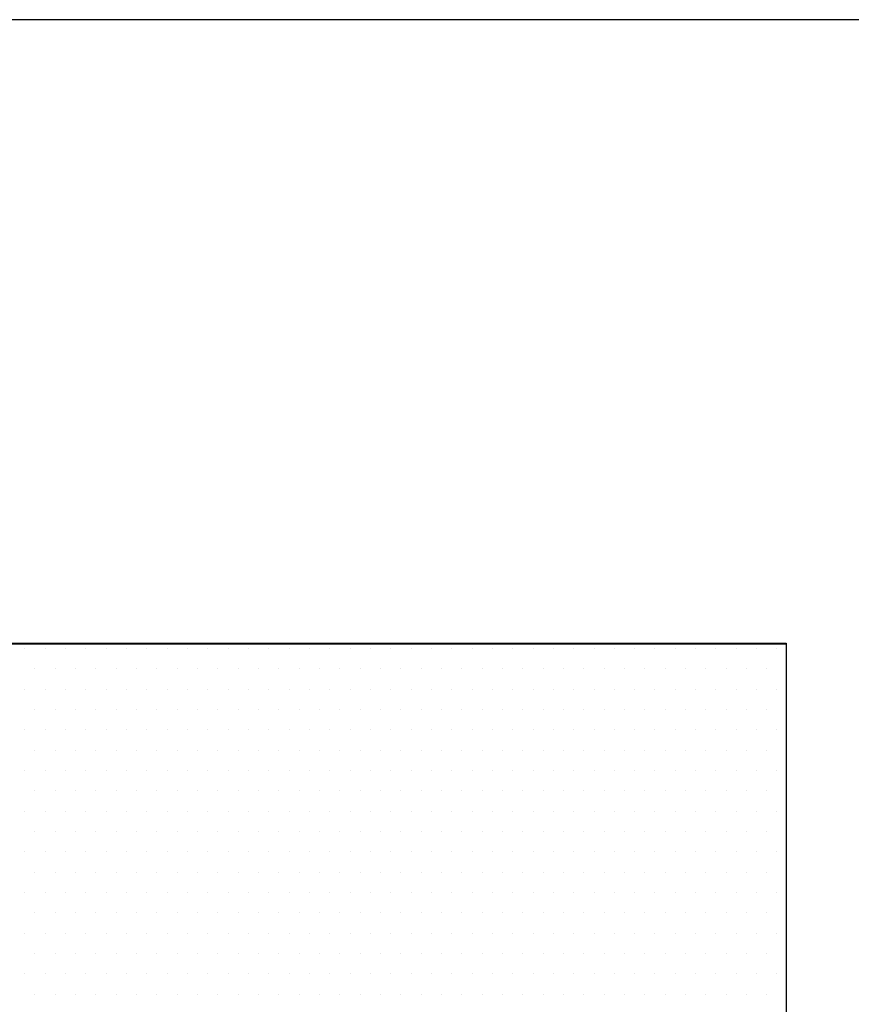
# Model space of a CAD drawing. Extents: x -71 to 52, y -13 to 68.
# Tile 77 of 81: x 39.055 to 39.217, y 53.848 to 54.039. Entities that reach past the tile are written whole.
import ezdxf

# ---------------------------------------------------------------- set-up
doc = ezdxf.new("R2010")
doc.units = 0
doc.header["$LTSCALE"] = 1.21
doc.header["$MEASUREMENT"] = 0
doc.layers.get('0').update_dxf_attribs({"linetype": 'CONTINUOUS'})
for name, color, linetype in [('DIECUT', 161, 'CONTINUOUS'), ('parker', 40, 'CONTINUOUS'), ('YELLOW', 2, 'CONTINUOUS')]:
    doc.layers.add(name, color=color, linetype=linetype)

# ---------------------------------------------------------------- blocks, each defined once
blk = doc.blocks.new('*X5')
at = {"color": 0}
for p, q in [((10.0875, 1.4625), (10.0875, 1.4625)), ((10.09688, 1.4625), (10.09688, 1.4625)), ((10.10625, 1.4625), (10.10625, 1.4625)), ((10.11563, 1.4625), (10.11563, 1.4625)), ((10.125, 1.4625), (10.125, 1.4625)), ((10.13438, 1.4625), (10.13438, 1.4625)), ((10.14375, 1.4625), (10.14375, 1.4625)), ((10.15313, 1.4625), (10.15313, 1.4625)), ((10.1625, 1.4625), (10.1625, 1.4625)), ((10.17188, 1.4625), (10.17188, 1.4625)), ((10.18125, 1.4625), (10.18125, 1.4625)), ((10.19063, 1.4625), (10.19063, 1.4625)), ((10.2, 1.4625), (10.2, 1.4625)), ((10.20938, 1.4625), (10.20938, 1.4625)), ((10.21875, 1.4625), (10.21875, 1.4625)), ((10.22813, 1.4625), (10.22813, 1.4625)), ((10.2375, 1.4625), (10.2375, 1.4625)), ((10.24688, 1.4625), (10.24688, 1.4625)), ((10.25625, 1.4625), (10.25625, 1.4625)), ((10.26563, 1.4625), (10.26563, 1.4625)), ((10.275, 1.4625), (10.275, 1.4625)), ((10.28438, 1.4625), (10.28438, 1.4625)), ((10.29375, 1.4625), (10.29375, 1.4625)), ((10.30313, 1.4625), (10.30313, 1.4625)), ((10.3125, 1.4625), (10.3125, 1.4625)), ((10.32188, 1.4625), (10.32188, 1.4625)), ((10.33125, 1.4625), (10.33125, 1.4625)), ((10.34063, 1.4625), (10.34063, 1.4625)), ((10.35, 1.4625), (10.35, 1.4625)), ((10.35938, 1.4625), (10.35938, 1.4625)), ((10.36875, 1.4625), (10.36875, 1.4625)), ((10.37813, 1.4625), (10.37813, 1.4625)), ((10.3875, 1.4625), (10.3875, 1.4625)), ((10.39688, 1.4625), (10.39688, 1.4625)), ((10.40625, 1.4625), (10.40625, 1.4625)), ((10.41563, 1.4625), (10.41563, 1.4625)), ((10.425, 1.4625), (10.425, 1.4625)), ((10.43438, 1.4625), (10.43438, 1.4625)), ((10.09219, 1.45312), (10.09219, 1.45312)), ((10.10156, 1.45312), (10.10156, 1.45312)), ((10.11094, 1.45312), (10.11094, 1.45312)), ((10.12031, 1.45312), (10.12031, 1.45312)), ((10.12969, 1.45312), (10.12969, 1.45312)), ((10.13906, 1.45312), (10.13906, 1.45312)), ((10.14844, 1.45312), (10.14844, 1.45312)), ((10.15781, 1.45312), (10.15781, 1.45312)), ((10.16719, 1.45312), (10.16719, 1.45312)), ((10.17656, 1.45312), (10.17656, 1.45312)), ((10.18594, 1.45312), (10.18594, 1.45312)), ((10.19531, 1.45312), (10.19531, 1.45312)), ((10.20469, 1.45312), (10.20469, 1.45312)), ((10.21406, 1.45312), (10.21406, 1.45312)), ((10.22344, 1.45312), (10.22344, 1.45312)), ((10.23281, 1.45312), (10.23281, 1.45312)), ((10.24219, 1.45312), (10.24219, 1.45312)), ((10.25156, 1.45312), (10.25156, 1.45312)), ((10.26094, 1.45312), (10.26094, 1.45312)), ((10.27031, 1.45312), (10.27031, 1.45312)), ((10.27969, 1.45312), (10.27969, 1.45312)), ((10.28906, 1.45312), (10.28906, 1.45312)), ((10.29844, 1.45312), (10.29844, 1.45312)), ((10.30781, 1.45312), (10.30781, 1.45312)), ((10.31719, 1.45312), (10.31719, 1.45312)), ((10.32656, 1.45312), (10.32656, 1.45312)), ((10.33594, 1.45312), (10.33594, 1.45312)), ((10.34531, 1.45312), (10.34531, 1.45312)), ((10.35469, 1.45312), (10.35469, 1.45312)), ((10.36406, 1.45312), (10.36406, 1.45312)), ((10.37344, 1.45312), (10.37344, 1.45312)), ((10.38281, 1.45312), (10.38281, 1.45312)), ((10.39219, 1.45312), (10.39219, 1.45312)), ((10.40156, 1.45312), (10.40156, 1.45312)), ((10.41094, 1.45312), (10.41094, 1.45312)), ((10.42031, 1.45312), (10.42031, 1.45312)), ((10.42969, 1.45312), (10.42969, 1.45312)), ((10.0875, 1.44375), (10.0875, 1.44375)), ((10.09688, 1.44375), (10.09688, 1.44375)), ((10.10625, 1.44375), (10.10625, 1.44375)), ((10.11563, 1.44375), (10.11563, 1.44375)), ((10.125, 1.44375), (10.125, 1.44375)), ((10.13438, 1.44375), (10.13438, 1.44375)), ((10.14375, 1.44375), (10.14375, 1.44375)), ((10.15313, 1.44375), (10.15313, 1.44375)), ((10.1625, 1.44375), (10.1625, 1.44375)), ((10.17188, 1.44375), (10.17188, 1.44375)), ((10.18125, 1.44375), (10.18125, 1.44375)), ((10.19063, 1.44375), (10.19063, 1.44375)), ((10.2, 1.44375), (10.2, 1.44375)), ((10.20938, 1.44375), (10.20938, 1.44375)), ((10.21875, 1.44375), (10.21875, 1.44375)), ((10.22813, 1.44375), (10.22813, 1.44375)), ((10.2375, 1.44375), (10.2375, 1.44375)), ((10.24688, 1.44375), (10.24688, 1.44375)), ((10.25625, 1.44375), (10.25625, 1.44375)), ((10.26563, 1.44375), (10.26563, 1.44375)), ((10.275, 1.44375), (10.275, 1.44375)), ((10.28438, 1.44375), (10.28438, 1.44375)), ((10.29375, 1.44375), (10.29375, 1.44375)), ((10.30313, 1.44375), (10.30313, 1.44375)), ((10.3125, 1.44375), (10.3125, 1.44375)), ((10.32188, 1.44375), (10.32188, 1.44375)), ((10.33125, 1.44375), (10.33125, 1.44375)), ((10.34063, 1.44375), (10.34063, 1.44375)), ((10.35, 1.44375), (10.35, 1.44375)), ((10.35938, 1.44375), (10.35938, 1.44375)), ((10.36875, 1.44375), (10.36875, 1.44375)), ((10.37813, 1.44375), (10.37813, 1.44375)), ((10.3875, 1.44375), (10.3875, 1.44375)), ((10.39688, 1.44375), (10.39688, 1.44375)), ((10.40625, 1.44375), (10.40625, 1.44375)), ((10.41563, 1.44375), (10.41563, 1.44375)), ((10.425, 1.44375), (10.425, 1.44375)), ((10.43438, 1.44375), (10.43438, 1.44375)), ((10.09219, 1.43437), (10.09219, 1.43437)), ((10.10156, 1.43437), (10.10156, 1.43437)), ((10.11094, 1.43437), (10.11094, 1.43437)), ((10.12031, 1.43437), (10.12031, 1.43437)), ((10.12969, 1.43437), (10.12969, 1.43437)), ((10.13906, 1.43437), (10.13906, 1.43437)), ((10.14844, 1.43437), (10.14844, 1.43437)), ((10.15781, 1.43437), (10.15781, 1.43437)), ((10.16719, 1.43437), (10.16719, 1.43437)), ((10.17656, 1.43437), (10.17656, 1.43437)), ((10.18594, 1.43437), (10.18594, 1.43437)), ((10.19531, 1.43437), (10.19531, 1.43437)), ((10.20469, 1.43437), (10.20469, 1.43437)), ((10.21406, 1.43437), (10.21406, 1.43437)), ((10.22344, 1.43437), (10.22344, 1.43437)), ((10.23281, 1.43437), (10.23281, 1.43437)), ((10.24219, 1.43437), (10.24219, 1.43437)), ((10.25156, 1.43437), (10.25156, 1.43437)), ((10.26094, 1.43437), (10.26094, 1.43437)), ((10.27031, 1.43437), (10.27031, 1.43437)), ((10.27969, 1.43437), (10.27969, 1.43437)), ((10.28906, 1.43437), (10.28906, 1.43437)), ((10.29844, 1.43437), (10.29844, 1.43437)), ((10.30781, 1.43437), (10.30781, 1.43437)), ((10.31719, 1.43437), (10.31719, 1.43437)), ((10.32656, 1.43437), (10.32656, 1.43437)), ((10.33594, 1.43437), (10.33594, 1.43437)), ((10.34531, 1.43437), (10.34531, 1.43437)), ((10.35469, 1.43437), (10.35469, 1.43437)), ((10.36406, 1.43437), (10.36406, 1.43437)), ((10.37344, 1.43437), (10.37344, 1.43437)), ((10.38281, 1.43437), (10.38281, 1.43437)), ((10.39219, 1.43437), (10.39219, 1.43437)), ((10.40156, 1.43437), (10.40156, 1.43437)), ((10.41094, 1.43437), (10.41094, 1.43437)), ((10.42031, 1.43437), (10.42031, 1.43437)), ((10.42969, 1.43437), (10.42969, 1.43437)), ((10.0875, 1.425), (10.0875, 1.425)), ((10.09688, 1.425), (10.09688, 1.425)), ((10.10625, 1.425), (10.10625, 1.425)), ((10.11563, 1.425), (10.11563, 1.425)), ((10.125, 1.425), (10.125, 1.425)), ((10.13438, 1.425), (10.13438, 1.425)), ((10.14375, 1.425), (10.14375, 1.425)), ((10.15313, 1.425), (10.15313, 1.425)), ((10.1625, 1.425), (10.1625, 1.425)), ((10.17188, 1.425), (10.17188, 1.425)), ((10.18125, 1.425), (10.18125, 1.425)), ((10.19063, 1.425), (10.19063, 1.425)), ((10.2, 1.425), (10.2, 1.425)), ((10.20938, 1.425), (10.20938, 1.425)), ((10.21875, 1.425), (10.21875, 1.425)), ((10.22813, 1.425), (10.22813, 1.425)), ((10.2375, 1.425), (10.2375, 1.425)), ((10.24688, 1.425), (10.24688, 1.425)), ((10.25625, 1.425), (10.25625, 1.425)), ((10.26563, 1.425), (10.26563, 1.425)), ((10.275, 1.425), (10.275, 1.425)), ((10.28438, 1.425), (10.28438, 1.425)), ((10.29375, 1.425), (10.29375, 1.425)), ((10.30313, 1.425), (10.30313, 1.425)), ((10.3125, 1.425), (10.3125, 1.425)), ((10.32188, 1.425), (10.32188, 1.425)), ((10.33125, 1.425), (10.33125, 1.425)), ((10.34063, 1.425), (10.34063, 1.425)), ((10.35, 1.425), (10.35, 1.425)), ((10.35938, 1.425), (10.35938, 1.425)), ((10.36875, 1.425), (10.36875, 1.425)), ((10.37813, 1.425), (10.37813, 1.425)), ((10.3875, 1.425), (10.3875, 1.425)), ((10.39688, 1.425), (10.39688, 1.425)), ((10.40625, 1.425), (10.40625, 1.425)), ((10.41563, 1.425), (10.41563, 1.425)), ((10.425, 1.425), (10.425, 1.425)), ((10.43438, 1.425), (10.43438, 1.425)), ((10.09219, 1.41562), (10.09219, 1.41562)), ((10.10156, 1.41562), (10.10156, 1.41562)), ((10.11094, 1.41562), (10.11094, 1.41562)), ((10.12031, 1.41562), (10.12031, 1.41562)), ((10.12969, 1.41562), (10.12969, 1.41562)), ((10.13906, 1.41562), (10.13906, 1.41562)), ((10.14844, 1.41562), (10.14844, 1.41562)), ((10.15781, 1.41562), (10.15781, 1.41562)), ((10.16719, 1.41562), (10.16719, 1.41562)), ((10.17656, 1.41562), (10.17656, 1.41562)), ((10.18594, 1.41562), (10.18594, 1.41562)), ((10.19531, 1.41562), (10.19531, 1.41562)), ((10.20469, 1.41562), (10.20469, 1.41562)), ((10.21406, 1.41562), (10.21406, 1.41562)), ((10.22344, 1.41562), (10.22344, 1.41562)), ((10.23281, 1.41562), (10.23281, 1.41562)), ((10.24219, 1.41562), (10.24219, 1.41562)), ((10.25156, 1.41562), (10.25156, 1.41562)), ((10.26094, 1.41562), (10.26094, 1.41562)), ((10.27031, 1.41562), (10.27031, 1.41562)), ((10.27969, 1.41562), (10.27969, 1.41562)), ((10.28906, 1.41562), (10.28906, 1.41562)), ((10.29844, 1.41562), (10.29844, 1.41562)), ((10.30781, 1.41562), (10.30781, 1.41562)), ((10.31719, 1.41562), (10.31719, 1.41562)), ((10.32656, 1.41562), (10.32656, 1.41562)), ((10.33594, 1.41562), (10.33594, 1.41562)), ((10.34531, 1.41562), (10.34531, 1.41562)), ((10.35469, 1.41562), (10.35469, 1.41562)), ((10.36406, 1.41562), (10.36406, 1.41562)), ((10.37344, 1.41562), (10.37344, 1.41562)), ((10.38281, 1.41562), (10.38281, 1.41562)), ((10.39219, 1.41562), (10.39219, 1.41562)), ((10.40156, 1.41562), (10.40156, 1.41562)), ((10.41094, 1.41562), (10.41094, 1.41562)), ((10.42031, 1.41562), (10.42031, 1.41562)), ((10.42969, 1.41562), (10.42969, 1.41562)), ((10.0875, 1.40625), (10.0875, 1.40625)), ((10.09688, 1.40625), (10.09688, 1.40625)), ((10.10625, 1.40625), (10.10625, 1.40625)), ((10.11563, 1.40625), (10.11563, 1.40625)), ((10.125, 1.40625), (10.125, 1.40625)), ((10.13438, 1.40625), (10.13438, 1.40625)), ((10.14375, 1.40625), (10.14375, 1.40625)), ((10.15313, 1.40625), (10.15313, 1.40625)), ((10.1625, 1.40625), (10.1625, 1.40625)), ((10.17188, 1.40625), (10.17188, 1.40625)), ((10.18125, 1.40625), (10.18125, 1.40625)), ((10.19063, 1.40625), (10.19063, 1.40625)), ((10.2, 1.40625), (10.2, 1.40625)), ((10.20938, 1.40625), (10.20938, 1.40625)), ((10.21875, 1.40625), (10.21875, 1.40625)), ((10.22813, 1.40625), (10.22813, 1.40625)), ((10.2375, 1.40625), (10.2375, 1.40625)), ((10.24688, 1.40625), (10.24688, 1.40625)), ((10.25625, 1.40625), (10.25625, 1.40625)), ((10.26563, 1.40625), (10.26563, 1.40625)), ((10.275, 1.40625), (10.275, 1.40625)), ((10.28438, 1.40625), (10.28438, 1.40625)), ((10.29375, 1.40625), (10.29375, 1.40625)), ((10.30313, 1.40625), (10.30313, 1.40625)), ((10.3125, 1.40625), (10.3125, 1.40625)), ((10.32188, 1.40625), (10.32188, 1.40625)), ((10.33125, 1.40625), (10.33125, 1.40625)), ((10.34063, 1.40625), (10.34063, 1.40625)), ((10.35, 1.40625), (10.35, 1.40625)), ((10.35938, 1.40625), (10.35938, 1.40625)), ((10.36875, 1.40625), (10.36875, 1.40625)), ((10.37813, 1.40625), (10.37813, 1.40625)), ((10.3875, 1.40625), (10.3875, 1.40625)), ((10.39688, 1.40625), (10.39688, 1.40625)), ((10.40625, 1.40625), (10.40625, 1.40625)), ((10.41563, 1.40625), (10.41563, 1.40625)), ((10.425, 1.40625), (10.425, 1.40625)), ((10.43438, 1.40625), (10.43438, 1.40625)), ((10.09219, 1.39687), (10.09219, 1.39687)), ((10.10156, 1.39687), (10.10156, 1.39687)), ((10.11094, 1.39687), (10.11094, 1.39687)), ((10.12031, 1.39687), (10.12031, 1.39687)), ((10.12969, 1.39687), (10.12969, 1.39687)), ((10.13906, 1.39687), (10.13906, 1.39687)), ((10.14844, 1.39687), (10.14844, 1.39687)), ((10.15781, 1.39687), (10.15781, 1.39687)), ((10.16719, 1.39687), (10.16719, 1.39687)), ((10.17656, 1.39687), (10.17656, 1.39687)), ((10.18594, 1.39687), (10.18594, 1.39687)), ((10.19531, 1.39687), (10.19531, 1.39687)), ((10.20469, 1.39687), (10.20469, 1.39687)), ((10.21406, 1.39687), (10.21406, 1.39687)), ((10.22344, 1.39687), (10.22344, 1.39687)), ((10.23281, 1.39687), (10.23281, 1.39687)), ((10.24219, 1.39687), (10.24219, 1.39687)), ((10.25156, 1.39687), (10.25156, 1.39687)), ((10.26094, 1.39687), (10.26094, 1.39687)), ((10.27031, 1.39687), (10.27031, 1.39687)), ((10.27969, 1.39687), (10.27969, 1.39687)), ((10.28906, 1.39687), (10.28906, 1.39687)), ((10.29844, 1.39687), (10.29844, 1.39687)), ((10.30781, 1.39687), (10.30781, 1.39687)), ((10.31719, 1.39687), (10.31719, 1.39687)), ((10.32656, 1.39687), (10.32656, 1.39687)), ((10.33594, 1.39687), (10.33594, 1.39687)), ((10.34531, 1.39687), (10.34531, 1.39687)), ((10.35469, 1.39687), (10.35469, 1.39687)), ((10.36406, 1.39687), (10.36406, 1.39687)), ((10.37344, 1.39687), (10.37344, 1.39687)), ((10.38281, 1.39687), (10.38281, 1.39687)), ((10.39219, 1.39687), (10.39219, 1.39687)), ((10.40156, 1.39687), (10.40156, 1.39687)), ((10.41094, 1.39687), (10.41094, 1.39687)), ((10.42031, 1.39687), (10.42031, 1.39687)), ((10.42969, 1.39687), (10.42969, 1.39687)), ((10.0875, 1.3875), (10.0875, 1.3875)), ((10.09688, 1.3875), (10.09688, 1.3875)), ((10.10625, 1.3875), (10.10625, 1.3875)), ((10.11563, 1.3875), (10.11563, 1.3875)), ((10.125, 1.3875), (10.125, 1.3875)), ((10.13438, 1.3875), (10.13438, 1.3875)), ((10.14375, 1.3875), (10.14375, 1.3875)), ((10.15313, 1.3875), (10.15313, 1.3875)), ((10.1625, 1.3875), (10.1625, 1.3875)), ((10.17188, 1.3875), (10.17188, 1.3875)), ((10.18125, 1.3875), (10.18125, 1.3875)), ((10.19063, 1.3875), (10.19063, 1.3875)), ((10.2, 1.3875), (10.2, 1.3875)), ((10.20938, 1.3875), (10.20938, 1.3875)), ((10.21875, 1.3875), (10.21875, 1.3875)), ((10.22813, 1.3875), (10.22813, 1.3875)), ((10.2375, 1.3875), (10.2375, 1.3875)), ((10.24688, 1.3875), (10.24688, 1.3875)), ((10.25625, 1.3875), (10.25625, 1.3875)), ((10.26563, 1.3875), (10.26563, 1.3875)), ((10.275, 1.3875), (10.275, 1.3875)), ((10.28438, 1.3875), (10.28438, 1.3875)), ((10.29375, 1.3875), (10.29375, 1.3875)), ((10.30313, 1.3875), (10.30313, 1.3875)), ((10.3125, 1.3875), (10.3125, 1.3875)), ((10.32188, 1.3875), (10.32188, 1.3875)), ((10.33125, 1.3875), (10.33125, 1.3875)), ((10.34063, 1.3875), (10.34063, 1.3875)), ((10.35, 1.3875), (10.35, 1.3875)), ((10.35938, 1.3875), (10.35938, 1.3875)), ((10.36875, 1.3875), (10.36875, 1.3875)), ((10.37813, 1.3875), (10.37813, 1.3875)), ((10.3875, 1.3875), (10.3875, 1.3875)), ((10.39688, 1.3875), (10.39688, 1.3875)), ((10.40625, 1.3875), (10.40625, 1.3875)), ((10.41563, 1.3875), (10.41563, 1.3875)), ((10.425, 1.3875), (10.425, 1.3875)), ((10.43438, 1.3875), (10.43438, 1.3875)), ((10.09219, 1.37813), (10.09219, 1.37813)), ((10.10156, 1.37813), (10.10156, 1.37813)), ((10.11094, 1.37813), (10.11094, 1.37813)), ((10.12031, 1.37813), (10.12031, 1.37813)), ((10.12969, 1.37813), (10.12969, 1.37813)), ((10.13906, 1.37813), (10.13906, 1.37813)), ((10.14844, 1.37813), (10.14844, 1.37813)), ((10.15781, 1.37813), (10.15781, 1.37813)), ((10.16719, 1.37813), (10.16719, 1.37813)), ((10.17656, 1.37813), (10.17656, 1.37813)), ((10.18594, 1.37813), (10.18594, 1.37813)), ((10.19531, 1.37813), (10.19531, 1.37813)), ((10.20469, 1.37813), (10.20469, 1.37813)), ((10.21406, 1.37813), (10.21406, 1.37813)), ((10.22344, 1.37813), (10.22344, 1.37813)), ((10.23281, 1.37813), (10.23281, 1.37813)), ((10.24219, 1.37813), (10.24219, 1.37813)), ((10.25156, 1.37813), (10.25156, 1.37813)), ((10.26094, 1.37813), (10.26094, 1.37813)), ((10.27031, 1.37813), (10.27031, 1.37813)), ((10.27969, 1.37813), (10.27969, 1.37813)), ((10.28906, 1.37813), (10.28906, 1.37813)), ((10.29844, 1.37813), (10.29844, 1.37813)), ((10.30781, 1.37813), (10.30781, 1.37813)), ((10.31719, 1.37813), (10.31719, 1.37813)), ((10.32656, 1.37813), (10.32656, 1.37813)), ((10.33594, 1.37813), (10.33594, 1.37813)), ((10.34531, 1.37813), (10.34531, 1.37813)), ((10.35469, 1.37813), (10.35469, 1.37813)), ((10.36406, 1.37813), (10.36406, 1.37813)), ((10.37344, 1.37813), (10.37344, 1.37813)), ((10.38281, 1.37813), (10.38281, 1.37813)), ((10.39219, 1.37813), (10.39219, 1.37813)), ((10.40156, 1.37813), (10.40156, 1.37813)), ((10.41094, 1.37813), (10.41094, 1.37813)), ((10.42031, 1.37813), (10.42031, 1.37813)), ((10.42969, 1.37813), (10.42969, 1.37813)), ((10.0875, 1.36875), (10.0875, 1.36875)), ((10.09688, 1.36875), (10.09688, 1.36875)), ((10.10625, 1.36875), (10.10625, 1.36875)), ((10.11563, 1.36875), (10.11563, 1.36875)), ((10.125, 1.36875), (10.125, 1.36875)), ((10.13438, 1.36875), (10.13438, 1.36875)), ((10.14375, 1.36875), (10.14375, 1.36875)), ((10.15313, 1.36875), (10.15313, 1.36875)), ((10.1625, 1.36875), (10.1625, 1.36875)), ((10.17188, 1.36875), (10.17188, 1.36875)), ((10.18125, 1.36875), (10.18125, 1.36875)), ((10.19063, 1.36875), (10.19063, 1.36875)), ((10.2, 1.36875), (10.2, 1.36875)), ((10.20938, 1.36875), (10.20938, 1.36875)), ((10.21875, 1.36875), (10.21875, 1.36875)), ((10.22813, 1.36875), (10.22813, 1.36875)), ((10.2375, 1.36875), (10.2375, 1.36875)), ((10.24688, 1.36875), (10.24688, 1.36875)), ((10.25625, 1.36875), (10.25625, 1.36875)), ((10.26563, 1.36875), (10.26563, 1.36875)), ((10.275, 1.36875), (10.275, 1.36875)), ((10.28438, 1.36875), (10.28438, 1.36875)), ((10.29375, 1.36875), (10.29375, 1.36875)), ((10.30313, 1.36875), (10.30313, 1.36875)), ((10.3125, 1.36875), (10.3125, 1.36875)), ((10.32188, 1.36875), (10.32188, 1.36875)), ((10.33125, 1.36875), (10.33125, 1.36875)), ((10.34063, 1.36875), (10.34063, 1.36875)), ((10.35, 1.36875), (10.35, 1.36875)), ((10.35938, 1.36875), (10.35938, 1.36875)), ((10.36875, 1.36875), (10.36875, 1.36875)), ((10.37813, 1.36875), (10.37813, 1.36875)), ((10.3875, 1.36875), (10.3875, 1.36875)), ((10.39688, 1.36875), (10.39688, 1.36875)), ((10.40625, 1.36875), (10.40625, 1.36875)), ((10.41563, 1.36875), (10.41563, 1.36875)), ((10.425, 1.36875), (10.425, 1.36875)), ((10.43438, 1.36875), (10.43438, 1.36875)), ((10.09219, 1.35938), (10.09219, 1.35938)), ((10.10156, 1.35938), (10.10156, 1.35938)), ((10.11094, 1.35938), (10.11094, 1.35938)), ((10.12031, 1.35938), (10.12031, 1.35938)), ((10.12969, 1.35938), (10.12969, 1.35938)), ((10.13906, 1.35938), (10.13906, 1.35938)), ((10.14844, 1.35938), (10.14844, 1.35938)), ((10.15781, 1.35938), (10.15781, 1.35938)), ((10.16719, 1.35938), (10.16719, 1.35938)), ((10.17656, 1.35938), (10.17656, 1.35938)), ((10.18594, 1.35938), (10.18594, 1.35938)), ((10.19531, 1.35938), (10.19531, 1.35938)), ((10.20469, 1.35938), (10.20469, 1.35938)), ((10.21406, 1.35938), (10.21406, 1.35938)), ((10.22344, 1.35938), (10.22344, 1.35938)), ((10.23281, 1.35938), (10.23281, 1.35938)), ((10.24219, 1.35938), (10.24219, 1.35938)), ((10.25156, 1.35938), (10.25156, 1.35938)), ((10.26094, 1.35938), (10.26094, 1.35938)), ((10.27031, 1.35938), (10.27031, 1.35938)), ((10.27969, 1.35938), (10.27969, 1.35938)), ((10.28906, 1.35938), (10.28906, 1.35938)), ((10.29844, 1.35938), (10.29844, 1.35938)), ((10.30781, 1.35938), (10.30781, 1.35938)), ((10.31719, 1.35938), (10.31719, 1.35938)), ((10.32656, 1.35938), (10.32656, 1.35938)), ((10.33594, 1.35938), (10.33594, 1.35938)), ((10.34531, 1.35938), (10.34531, 1.35938)), ((10.35469, 1.35938), (10.35469, 1.35938)), ((10.36406, 1.35938), (10.36406, 1.35938)), ((10.37344, 1.35938), (10.37344, 1.35938)), ((10.38281, 1.35938), (10.38281, 1.35938)), ((10.39219, 1.35938), (10.39219, 1.35938)), ((10.40156, 1.35938), (10.40156, 1.35938)), ((10.41094, 1.35938), (10.41094, 1.35938)), ((10.42031, 1.35938), (10.42031, 1.35938)), ((10.42969, 1.35938), (10.42969, 1.35938)), ((10.0875, 1.35), (10.0875, 1.35)), ((10.09688, 1.35), (10.09688, 1.35)), ((10.10625, 1.35), (10.10625, 1.35)), ((10.11563, 1.35), (10.11563, 1.35)), ((10.125, 1.35), (10.125, 1.35)), ((10.13438, 1.35), (10.13438, 1.35)), ((10.14375, 1.35), (10.14375, 1.35)), ((10.15313, 1.35), (10.15313, 1.35)), ((10.1625, 1.35), (10.1625, 1.35)), ((10.17188, 1.35), (10.17188, 1.35)), ((10.18125, 1.35), (10.18125, 1.35)), ((10.19063, 1.35), (10.19063, 1.35)), ((10.2, 1.35), (10.2, 1.35)), ((10.20938, 1.35), (10.20938, 1.35)), ((10.21875, 1.35), (10.21875, 1.35)), ((10.22813, 1.35), (10.22813, 1.35)), ((10.2375, 1.35), (10.2375, 1.35)), ((10.24688, 1.35), (10.24688, 1.35)), ((10.25625, 1.35), (10.25625, 1.35)), ((10.26563, 1.35), (10.26563, 1.35)), ((10.275, 1.35), (10.275, 1.35)), ((10.28438, 1.35), (10.28438, 1.35)), ((10.29375, 1.35), (10.29375, 1.35)), ((10.30313, 1.35), (10.30313, 1.35)), ((10.3125, 1.35), (10.3125, 1.35)), ((10.32188, 1.35), (10.32188, 1.35)), ((10.33125, 1.35), (10.33125, 1.35)), ((10.34063, 1.35), (10.34063, 1.35)), ((10.35, 1.35), (10.35, 1.35)), ((10.35938, 1.35), (10.35938, 1.35)), ((10.36875, 1.35), (10.36875, 1.35)), ((10.37813, 1.35), (10.37813, 1.35)), ((10.3875, 1.35), (10.3875, 1.35)), ((10.39688, 1.35), (10.39688, 1.35)), ((10.40625, 1.35), (10.40625, 1.35)), ((10.41563, 1.35), (10.41563, 1.35)), ((10.425, 1.35), (10.425, 1.35)), ((10.43438, 1.35), (10.43438, 1.35)), ((10.09219, 1.34062), (10.09219, 1.34062)), ((10.10156, 1.34062), (10.10156, 1.34062)), ((10.11094, 1.34062), (10.11094, 1.34062)), ((10.12031, 1.34062), (10.12031, 1.34062)), ((10.12969, 1.34062), (10.12969, 1.34062)), ((10.13906, 1.34062), (10.13906, 1.34062)), ((10.14844, 1.34062), (10.14844, 1.34062)), ((10.15781, 1.34062), (10.15781, 1.34062)), ((10.16719, 1.34062), (10.16719, 1.34062)), ((10.17656, 1.34062), (10.17656, 1.34062)), ((10.18594, 1.34062), (10.18594, 1.34062)), ((10.19531, 1.34062), (10.19531, 1.34062)), ((10.20469, 1.34062), (10.20469, 1.34062)), ((10.21406, 1.34062), (10.21406, 1.34062)), ((10.22344, 1.34062), (10.22344, 1.34062)), ((10.23281, 1.34062), (10.23281, 1.34062)), ((10.24219, 1.34062), (10.24219, 1.34062)), ((10.25156, 1.34062), (10.25156, 1.34062)), ((10.26094, 1.34062), (10.26094, 1.34062)), ((10.27031, 1.34062), (10.27031, 1.34062)), ((10.27969, 1.34062), (10.27969, 1.34062)), ((10.28906, 1.34062), (10.28906, 1.34062)), ((10.29844, 1.34062), (10.29844, 1.34062)), ((10.30781, 1.34062), (10.30781, 1.34062)), ((10.31719, 1.34062), (10.31719, 1.34062)), ((10.32656, 1.34062), (10.32656, 1.34062)), ((10.33594, 1.34062), (10.33594, 1.34062)), ((10.34531, 1.34062), (10.34531, 1.34062)), ((10.35469, 1.34062), (10.35469, 1.34062)), ((10.36406, 1.34062), (10.36406, 1.34062)), ((10.37344, 1.34062), (10.37344, 1.34062)), ((10.38281, 1.34062), (10.38281, 1.34062)), ((10.39219, 1.34062), (10.39219, 1.34062)), ((10.40156, 1.34062), (10.40156, 1.34062)), ((10.41094, 1.34062), (10.41094, 1.34062)), ((10.42031, 1.34062), (10.42031, 1.34062)), ((10.42969, 1.34062), (10.42969, 1.34062)), ((10.0875, 1.33125), (10.0875, 1.33125)), ((10.09688, 1.33125), (10.09688, 1.33125)), ((10.10625, 1.33125), (10.10625, 1.33125)), ((10.11563, 1.33125), (10.11563, 1.33125)), ((10.125, 1.33125), (10.125, 1.33125)), ((10.13438, 1.33125), (10.13438, 1.33125)), ((10.14375, 1.33125), (10.14375, 1.33125)), ((10.15313, 1.33125), (10.15313, 1.33125)), ((10.1625, 1.33125), (10.1625, 1.33125)), ((10.17188, 1.33125), (10.17188, 1.33125)), ((10.18125, 1.33125), (10.18125, 1.33125)), ((10.19063, 1.33125), (10.19063, 1.33125)), ((10.2, 1.33125), (10.2, 1.33125)), ((10.20938, 1.33125), (10.20938, 1.33125)), ((10.21875, 1.33125), (10.21875, 1.33125)), ((10.22813, 1.33125), (10.22813, 1.33125)), ((10.2375, 1.33125), (10.2375, 1.33125)), ((10.24688, 1.33125), (10.24688, 1.33125)), ((10.25625, 1.33125), (10.25625, 1.33125)), ((10.26563, 1.33125), (10.26563, 1.33125)), ((10.275, 1.33125), (10.275, 1.33125)), ((10.28438, 1.33125), (10.28438, 1.33125)), ((10.29375, 1.33125), (10.29375, 1.33125)), ((10.30313, 1.33125), (10.30313, 1.33125)), ((10.3125, 1.33125), (10.3125, 1.33125)), ((10.32188, 1.33125), (10.32188, 1.33125)), ((10.33125, 1.33125), (10.33125, 1.33125)), ((10.34063, 1.33125), (10.34063, 1.33125)), ((10.35, 1.33125), (10.35, 1.33125)), ((10.35938, 1.33125), (10.35938, 1.33125)), ((10.36875, 1.33125), (10.36875, 1.33125)), ((10.37813, 1.33125), (10.37813, 1.33125)), ((10.3875, 1.33125), (10.3875, 1.33125)), ((10.39688, 1.33125), (10.39688, 1.33125)), ((10.40625, 1.33125), (10.40625, 1.33125)), ((10.41563, 1.33125), (10.41563, 1.33125)), ((10.425, 1.33125), (10.425, 1.33125)), ((10.43438, 1.33125), (10.43438, 1.33125)), ((10.09219, 1.32187), (10.09219, 1.32187)), ((10.10156, 1.32187), (10.10156, 1.32187)), ((10.11094, 1.32187), (10.11094, 1.32187)), ((10.12031, 1.32187), (10.12031, 1.32187)), ((10.12969, 1.32187), (10.12969, 1.32187)), ((10.13906, 1.32187), (10.13906, 1.32187)), ((10.14844, 1.32187), (10.14844, 1.32187)), ((10.15781, 1.32187), (10.15781, 1.32187)), ((10.16719, 1.32187), (10.16719, 1.32187)), ((10.17656, 1.32187), (10.17656, 1.32187)), ((10.18594, 1.32187), (10.18594, 1.32187)), ((10.19531, 1.32187), (10.19531, 1.32187)), ((10.20469, 1.32187), (10.20469, 1.32187)), ((10.21406, 1.32187), (10.21406, 1.32187)), ((10.22344, 1.32187), (10.22344, 1.32187)), ((10.23281, 1.32187), (10.23281, 1.32187)), ((10.24219, 1.32187), (10.24219, 1.32187)), ((10.25156, 1.32187), (10.25156, 1.32187)), ((10.26094, 1.32187), (10.26094, 1.32187)), ((10.27031, 1.32187), (10.27031, 1.32187)), ((10.27969, 1.32187), (10.27969, 1.32187)), ((10.28906, 1.32187), (10.28906, 1.32187)), ((10.29844, 1.32187), (10.29844, 1.32187)), ((10.30781, 1.32187), (10.30781, 1.32187)), ((10.31719, 1.32187), (10.31719, 1.32187)), ((10.32656, 1.32187), (10.32656, 1.32187)), ((10.33594, 1.32187), (10.33594, 1.32187)), ((10.34531, 1.32187), (10.34531, 1.32187)), ((10.35469, 1.32187), (10.35469, 1.32187)), ((10.36406, 1.32187), (10.36406, 1.32187)), ((10.37344, 1.32187), (10.37344, 1.32187)), ((10.38281, 1.32187), (10.38281, 1.32187)), ((10.39219, 1.32187), (10.39219, 1.32187)), ((10.40156, 1.32187), (10.40156, 1.32187)), ((10.41094, 1.32187), (10.41094, 1.32187)), ((10.42031, 1.32187), (10.42031, 1.32187)), ((10.42969, 1.32187), (10.42969, 1.32187)), ((10.0875, 1.3125), (10.0875, 1.3125)), ((10.09688, 1.3125), (10.09688, 1.3125)), ((10.10625, 1.3125), (10.10625, 1.3125)), ((10.11563, 1.3125), (10.11563, 1.3125)), ((10.125, 1.3125), (10.125, 1.3125)), ((10.13438, 1.3125), (10.13438, 1.3125)), ((10.14375, 1.3125), (10.14375, 1.3125)), ((10.15313, 1.3125), (10.15313, 1.3125)), ((10.1625, 1.3125), (10.1625, 1.3125)), ((10.17188, 1.3125), (10.17188, 1.3125)), ((10.18125, 1.3125), (10.18125, 1.3125)), ((10.19063, 1.3125), (10.19063, 1.3125)), ((10.2, 1.3125), (10.2, 1.3125)), ((10.20938, 1.3125), (10.20938, 1.3125)), ((10.21875, 1.3125), (10.21875, 1.3125)), ((10.22813, 1.3125), (10.22813, 1.3125)), ((10.2375, 1.3125), (10.2375, 1.3125)), ((10.24688, 1.3125), (10.24688, 1.3125)), ((10.25625, 1.3125), (10.25625, 1.3125)), ((10.26563, 1.3125), (10.26563, 1.3125)), ((10.275, 1.3125), (10.275, 1.3125)), ((10.28438, 1.3125), (10.28438, 1.3125)), ((10.29375, 1.3125), (10.29375, 1.3125)), ((10.30313, 1.3125), (10.30313, 1.3125)), ((10.3125, 1.3125), (10.3125, 1.3125)), ((10.32188, 1.3125), (10.32188, 1.3125)), ((10.33125, 1.3125), (10.33125, 1.3125)), ((10.34063, 1.3125), (10.34063, 1.3125)), ((10.35, 1.3125), (10.35, 1.3125)), ((10.35938, 1.3125), (10.35938, 1.3125)), ((10.36875, 1.3125), (10.36875, 1.3125)), ((10.37813, 1.3125), (10.37813, 1.3125)), ((10.3875, 1.3125), (10.3875, 1.3125)), ((10.39688, 1.3125), (10.39688, 1.3125)), ((10.40625, 1.3125), (10.40625, 1.3125)), ((10.41563, 1.3125), (10.41563, 1.3125)), ((10.425, 1.3125), (10.425, 1.3125)), ((10.43438, 1.3125), (10.43438, 1.3125)), ((10.09219, 1.30312), (10.09219, 1.30312)), ((10.10156, 1.30312), (10.10156, 1.30312)), ((10.11094, 1.30312), (10.11094, 1.30312)), ((10.12031, 1.30312), (10.12031, 1.30312)), ((10.12969, 1.30312), (10.12969, 1.30312)), ((10.13906, 1.30312), (10.13906, 1.30312)), ((10.14844, 1.30312), (10.14844, 1.30312)), ((10.15781, 1.30312), (10.15781, 1.30312)), ((10.16719, 1.30312), (10.16719, 1.30312)), ((10.17656, 1.30312), (10.17656, 1.30312)), ((10.18594, 1.30312), (10.18594, 1.30312)), ((10.19531, 1.30312), (10.19531, 1.30312)), ((10.20469, 1.30312), (10.20469, 1.30312)), ((10.21406, 1.30312), (10.21406, 1.30312)), ((10.22344, 1.30312), (10.22344, 1.30312)), ((10.23281, 1.30312), (10.23281, 1.30312)), ((10.24219, 1.30312), (10.24219, 1.30312)), ((10.25156, 1.30312), (10.25156, 1.30312)), ((10.26094, 1.30312), (10.26094, 1.30312)), ((10.27031, 1.30312), (10.27031, 1.30312)), ((10.27969, 1.30312), (10.27969, 1.30312)), ((10.28906, 1.30312), (10.28906, 1.30312)), ((10.29844, 1.30312), (10.29844, 1.30312)), ((10.30781, 1.30312), (10.30781, 1.30312)), ((10.31719, 1.30312), (10.31719, 1.30312)), ((10.32656, 1.30312), (10.32656, 1.30312)), ((10.33594, 1.30312), (10.33594, 1.30312)), ((10.34531, 1.30312), (10.34531, 1.30312)), ((10.35469, 1.30312), (10.35469, 1.30312)), ((10.36406, 1.30312), (10.36406, 1.30312)), ((10.37344, 1.30312), (10.37344, 1.30312)), ((10.38281, 1.30312), (10.38281, 1.30312)), ((10.39219, 1.30312), (10.39219, 1.30312)), ((10.40156, 1.30312), (10.40156, 1.30312)), ((10.41094, 1.30312), (10.41094, 1.30312)), ((10.42031, 1.30312), (10.42031, 1.30312)), ((10.42969, 1.30312), (10.42969, 1.30312))]:
    blk.add_line(p, q, dxfattribs=at)

msp = doc.modelspace()

# ---------------------------------------------------------------- linework, layer by layer
at = {"layer": 'DIECUT', "flags": 128}
msp.add_lwpolyline([(39.71204, 54.03936), (38.55066, 54.03936, 0.414214), (38.50066, 53.98936), (38.50066, 53.31897, 0.414214), (38.55066, 53.26897), (39.71204, 53.26897, 0.414214), (39.76204, 53.31897), (39.76204, 53.98936, 0.414214)], format="xyb", close=True, dxfattribs=at)
msp.add_lwpolyline([(39.71204, 54.03936), (38.55066, 54.03936, 0.414214), (38.50066, 53.98936), (38.50066, 53.31897, 0.414214), (38.55066, 53.26897), (39.71204, 53.26897, 0.414214), (39.76204, 53.31897), (39.76204, 53.98936, 0.414214)], format="xyb", close=True, dxfattribs=at)
at = {"layer": 'parker'}
msp.add_lwpolyline([(38.5749, 53.91825), (39.20422, 53.91825), (39.20422, 53.67691), (38.5749, 53.67691), (38.5749, 53.77454), (38.75926, 53.77454), (38.75926, 53.80261), (38.5749, 53.80261), (38.5749, 53.91825), (38.5749, 53.91825)], dxfattribs=at)
at = {"layer": 'YELLOW'}
msp.add_lwpolyline([(38.57455, 53.91838), (39.20422, 53.91838), (39.20422, 53.67691), (38.57455, 53.67691), (38.57455, 53.77459), (38.75901, 53.77459), (38.75901, 53.80268), (38.57455, 53.80268), (38.57455, 53.91838), (38.57455, 53.91838)], dxfattribs=at)

# ---------------------------------------------------------------- block references
at = {"layer": 'parker', "xscale": 0.420940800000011, "yscale": 0.4209407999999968, "zscale": 0.4209408}
msp.add_blockref('*X5', (34.81015, 53.30176), dxfattribs=at)

doc.saveas('drawing.dxf')
